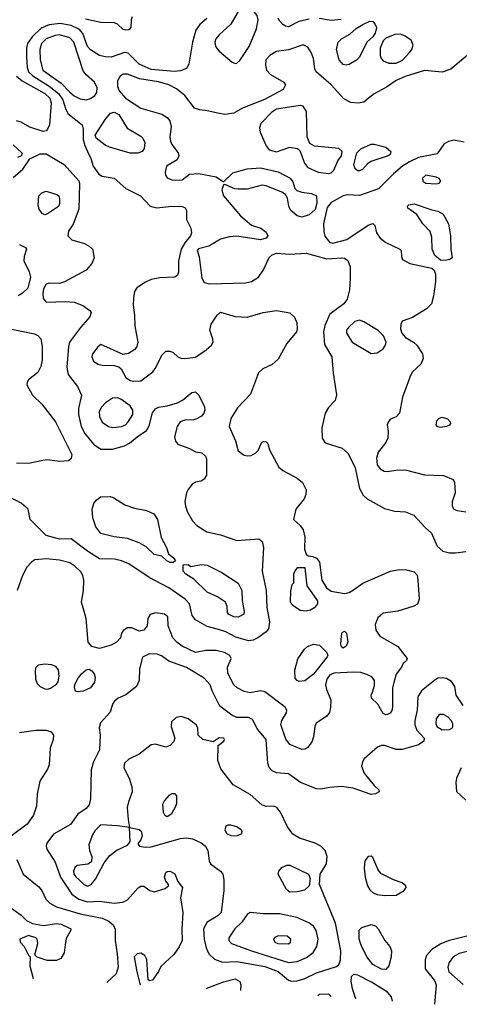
# Model space of a CAD drawing. Extents: x 1173029 to 1307123, y 522559 to 678521.
# Tile 3 of 256: x 1181976 to 1184952, y 531384 to 538047. Entities that reach past the tile are written whole.
import ezdxf

# ---------------------------------------------------------------- set-up
doc = ezdxf.new("R2010")
doc.units = 0

msp = doc.modelspace()

# ---------------------------------------------------------------- linework, layer by layer
at = {"layer": '0CON10XD'}
for points in [[(1183435, 537750.5), (1183445, 537752.5), (1183465, 537770.6), (1183529.6, 537865), (1183579.7, 537985), (1183589.7, 538045), (1183584.1, 538075), (1183555, 538108.7), (1183515, 538130), (1183485, 538122.5), (1183455, 538101.4), (1183404.2, 538015.8), (1183326.4, 537945), (1183303.8, 537916.2), (1183296.8, 537895), (1183301.8, 537865), (1183325, 537833.1), (1183415, 537758.9), (1183435, 537750.5)], [(1183242.5, 538055), (1183195.3, 538014.7), (1183168.9, 537975), (1183145.6, 537895), (1183120, 537745), (1183104.3, 537715.7), (1183065, 537700.5), (1183024, 537696), (1182865, 537710), (1182785, 537745.3), (1182709.5, 537820.5), (1182685, 537825.5), (1182595, 537794.1), (1182555, 537794.6), (1182515, 537804.7), (1182455, 537842.2), (1182435.3, 537865), (1182404, 537954), (1182380.6, 537980.6), (1182325, 538006.6), (1182248.9, 538021.1), (1182175, 538011), (1182121.5, 537988.5), (1182059.8, 537930.2), (1182028.9, 537885), (1182021.9, 537855), (1182022.2, 537792.2), (1182025.7, 537725), (1182035.2, 537695), (1182065, 537667.2), (1182175, 537598), (1182237.7, 537547.7), (1182268.1, 537505), (1182285.2, 537445.2), (1182302.3, 537412.3), (1182398, 537335), (1182406.2, 537305), (1182406.2, 537235), (1182416.2, 537195), (1182435.6, 537155.6), (1182457.6, 537107.6), (1182472.5, 537055), (1182510.8, 537000.8), (1182535, 536987.1), (1182615.3, 536975.3), (1182693.9, 536903.9), (1182793.8, 536855), (1182858, 536785), (1182905, 536772.9), (1183005, 536784.5), (1183075, 536782.2), (1183095, 536774), (1183105.8, 536755), (1183105.8, 536695), (1183134.4, 536635), (1183138.2, 536605), (1183131.5, 536585), (1183092.7, 536537.3), (1183068.4, 536495), (1183051.5, 536415), (1183051.2, 536338.8), (1183045, 536317.5), (1183025, 536304.2), (1182925, 536300.6), (1182865, 536288.2), (1182828.3, 536271.7), (1182768.8, 536231.2), (1182752.5, 536207.5), (1182745.5, 536164.5), (1182743.8, 536115), (1182752, 536048), (1182754.6, 535975), (1182776.5, 535865), (1182769.4, 535835), (1182754.3, 535815), (1182712.8, 535787.2), (1182675, 535781.4), (1182525, 535848), (1182505, 535833.1), (1182483.6, 535805), (1182469.5, 535785), (1182464.4, 535765), (1182475.7, 535735), (1182505.3, 535715.3), (1182535, 535708.5), (1182615, 535707.5), (1182647.5, 535697.5), (1182663.3, 535683.3), (1182695, 535626), (1182724.3, 535604.3), (1182745, 535600), (1182795, 535604), (1182876.3, 535663.7), (1182893.7, 535686.3), (1182940.5, 535779.5), (1182965, 535802.9), (1182995, 535804.3), (1183015, 535794.2), (1183046.2, 535765), (1183065.5, 535755.5), (1183093.6, 535753.6), (1183165, 535762.3), (1183237.8, 535812.2), (1183273.5, 535845), (1183284.5, 535865), (1183283.5, 535885), (1183263.3, 535945), (1183272.5, 535987.5), (1183311.7, 536048.3), (1183335, 536067.5), (1183435, 536037.3), (1183515, 536034.6), (1183624.7, 536065.3), (1183715, 536078.9), (1183805, 536063.3), (1183835, 536034.4), (1183850.7, 535995), (1183854.6, 535955), (1183850, 535935), (1183783.2, 535855), (1183725, 535750), (1183685, 535714.5), (1183620.6, 535685), (1183592.4, 535657.6), (1183538.1, 535511.9), (1183450.1, 535419.9), (1183405, 535348), (1183394.5, 535295), (1183437.6, 535197.6), (1183455, 535128.8), (1183495, 535100), (1183515.5, 535094.5), (1183542.4, 535097.6), (1183573.8, 535115), (1183589.1, 535130.9), (1183615, 535187.5), (1183625, 535193.3), (1183645, 535190), (1183655, 535180), (1183666, 535135), (1183728.9, 535018.9), (1183756.2, 534996.2), (1183855, 534945.5), (1183890.6, 534915), (1183914.4, 534865), (1183913.3, 534835), (1183900.6, 534805), (1183844, 534735), (1183830, 534665), (1183875, 534624), (1183894.6, 534594.6), (1183905.6, 534545), (1183904.1, 534464.1), (1183915, 534430), (1183928.3, 534418.3), (1183960, 534415), (1183985, 534403.8), (1184004.2, 534375), (1184021.9, 534255), (1184051.7, 534201.7), (1184085, 534178.8), (1184175, 534164.2), (1184205, 534171.4), (1184235, 534188.6), (1184298.8, 534235), (1184485, 534315.6), (1184544, 534326), (1184595, 534324.6), (1184645, 534311.5), (1184667, 534287), (1184671.5, 534255), (1184679.5, 534125), (1184668.3, 534091.7), (1184642.7, 534077.3), (1184535, 534043.8), (1184435, 534031.5), (1184400.5, 533999.5), (1184381.8, 533955), (1184386.2, 533915), (1184413.6, 533875), (1184536, 533805), (1184597.5, 533725), (1184595, 533710), (1184570.7, 533689.3), (1184560, 533665), (1184525, 533617.5), (1184507.7, 533562.3), (1184500, 533525), (1184500, 533395), (1184495, 533372.5), (1184483.3, 533355), (1184465.8, 533344.2), (1184455, 533342), (1184435, 533352), (1184399.2, 533415), (1184358, 533455), (1184354.2, 533475), (1184363, 533497)], [(1182736.7, 538065), (1182729.4, 538045), (1182726.9, 537995), (1182715, 537979.2), (1182695, 537975.6), (1182675, 537981.4), (1182637.3, 538017.3), (1182617.5, 538025), (1182525, 538026.8), (1182420.5, 538049.5)], [(1183935, 538049.2), (1183865.3, 538034.7), (1183795, 537998.6), (1183775, 538002), (1183756.7, 538015), (1183735.7, 538035.7), (1183725, 538056.7)], [(1184152.1, 538047.9), (1184085, 538042.2), (1184005, 538054.5)], [(1184185, 537740), (1184165, 537744), (1184137.1, 537775), (1184119.4, 537845), (1184131.9, 537895), (1184155, 537916.7), (1184210.6, 537949.4), (1184252.8, 537987.2), (1184298.6, 538015), (1184345, 538037.1), (1184365, 538034.5), (1184379.7, 538019.7), (1184390.3, 537995), (1184382.5, 537955), (1184365, 537930.3), (1184324.7, 537895.3), (1184275, 537793.1), (1184255, 537772.2), (1184205, 537744.4), (1184185, 537740)], [(1182425, 537504.6), (1182455, 537512.5), (1182485, 537534.2), (1182497.1, 537555), (1182500.6, 537585), (1182481.1, 537625), (1182424.7, 537674.7), (1182405, 537700.8), (1182343, 537895), (1182314.2, 537924.2), (1182245, 537943.9), (1182215, 537939.8), (1182155, 537916.7), (1182124.2, 537885), (1182111.6, 537845), (1182113.3, 537775), (1182131.8, 537705), (1182257.5, 537617.5), (1182315, 537555.3), (1182345, 537531.6), (1182385, 537510.8), (1182425, 537504.6)], [(1184475, 537751.5), (1184525, 537753.3), (1184566.2, 537773.8), (1184615, 537824.3), (1184629.4, 537845), (1184638.6, 537875), (1184625, 537907.5), (1184586.1, 537936.1), (1184555, 537948.5), (1184515, 537946.4), (1184455, 537921.3), (1184435, 537903.6), (1184416.4, 537855), (1184415.4, 537805), (1184421.5, 537785), (1184435, 537768.1), (1184475, 537751.5)], [(1185035, 537829.3), (1184895, 537710.9), (1184835, 537690.8), (1184715, 537703.8), (1184585, 537662.7), (1184524.6, 537635.4), (1184459.2, 537590.8), (1184374.4, 537545), (1184335, 537514.5), (1184305, 537489.1), (1184268.7, 537481.3), (1184217.1, 537487.1), (1184170.6, 537510.6), (1184084.5, 537605), (1183983.1, 537695), (1183973.1, 537715), (1183964.6, 537785), (1183949.6, 537825), (1183925, 537861.9), (1183893.6, 537876.4), (1183795, 537843.8), (1183715, 537832.2), (1183670, 537805), (1183642.2, 537775), (1183639.1, 537739.1), (1183645.6, 537705), (1183674.3, 537675), (1183764.3, 537625), (1183775.8, 537605), (1183760, 537575), (1183632.6, 537507.4), (1183485, 537447.8), (1183425.5, 537414.5), (1183365, 537405.5), (1183316.8, 537413.2), (1183245, 537430.6), (1183195, 537435.7), (1183159.1, 537449.1), (1183094.2, 537534.2), (1183038, 537578), (1182985.8, 537605), (1182915, 537626.4), (1182785.8, 537645.8), (1182705, 537678.4), (1182675, 537678.2), (1182654.7, 537665.3), (1182636.8, 537633.2), (1182636.8, 537595), (1182649.6, 537565), (1182691.8, 537515), (1182795, 537447.1), (1182937.6, 537407.6), (1182974, 537385), (1182991.7, 537361.7), (1183000, 537325), (1182991.8, 537255), (1182995.5, 537225), (1183005, 537202.5), (1183047.5, 537145), (1183053.8, 537125), (1183041.7, 537098.3), (1182970, 537055), (1182960, 537015), (1182962.5, 536995), (1182975, 536976.7), (1183005, 536962), (1183055, 536961.2), (1183075, 536964), (1183125, 537002), (1183186.8, 537006.8), (1183305, 536984.2), (1183355, 536950), (1183418.7, 537011.3), (1183515, 537038.2), (1183605, 537044.4), (1183725, 537016.7), (1183807.5, 536975), (1183825, 536950), (1183839.2, 536905), (1183851.8, 536891.8), (1183885, 536879.5), (1183951.1, 536871.1), (1183985.8, 536855), (1183987.3, 536805), (1183975, 536763.5), (1183935, 536725.4), (1183885, 536710.4), (1183855, 536720), (1183808.7, 536758.7), (1183797.7, 536785), (1183789.5, 536839.5), (1183774, 536865), (1183750.2, 536880.2), (1183645, 536923.1), (1183617, 536927), (1183515, 536900.8), (1183455, 536899.4), (1183432.4, 536902.4), (1183365, 536932.5), (1183355, 536930), (1183344, 536895), (1183355, 536853.8), (1183469.5, 536719.5), (1183545.5, 536655.5), (1183608.8, 536635), (1183645, 536609.2), (1183654.3, 536585), (1183645, 536567.5), (1183605, 536557.3), (1183445, 536581.1), (1183395, 536578.2), (1183335, 536562.1), (1183255, 536514.5), (1183185, 536495.6), (1183178, 536485), (1183191.2, 536441.2), (1183207.7, 536297.7), (1183225, 536267.5), (1183260.4, 536260.4), (1183504.2, 536265.8), (1183545.7, 536274.3), (1183592.2, 536305), (1183626.8, 536353.2), (1183663.3, 536436.7), (1183684.8, 536455.2), (1183715, 536467.8), (1183805, 536460.4), (1183915, 536466.9), (1184055, 536429.5), (1184155.3, 536435.3), (1184175, 536432.1), (1184197, 536417), (1184212.3, 536375), (1184213.1, 536295), (1184207.9, 536217.9), (1184192.5, 536155), (1184170.6, 536125), (1184075.4, 536054.6), (1184041.9, 535978.1), (1184032.9, 535935), (1184038.3, 535848.3), (1184089.5, 535765), (1184097.1, 535655), (1184120.9, 535509.1)], [(1181955.2, 537665.2), (1181992.9, 537632.9), (1182145, 537546.7), (1182180, 537515), (1182189.8, 537485), (1182177.3, 537335), (1182164.3, 537305), (1182153.8, 537295), (1182135, 537290.5), (1182045, 537320), (1181985, 537353.5), (1181955, 537362.9)], [(1182723.2, 537143.2), (1182584.5, 537184.5), (1182555, 537197.1), (1182494, 537244), (1182487.5, 537265), (1182555.4, 537374.6), (1182590, 537415), (1182615, 537420.5), (1182647.5, 537405), (1182702.8, 537312.8), (1182795, 537259.4), (1182808.9, 537245), (1182821.8, 537215), (1182817.8, 537175), (1182805, 537154.3), (1182775, 537144.4), (1182723.2, 537143.2)], [(1184065, 537006.6), (1184085, 537011.1), (1184101.3, 537028.7), (1184128.5, 537091.5), (1184155, 537125.8), (1184159.1, 537155), (1184135, 537174.5), (1183970.7, 537190.7), (1183939.7, 537209.7), (1183921.4, 537255), (1183917.1, 537425), (1183895, 537462), (1183875, 537466.9), (1183715, 537442.2), (1183681.2, 537418.8), (1183608.8, 537345), (1183598.2, 537315), (1183604.5, 537285), (1183643.1, 537193.1), (1183665.3, 537165.3), (1183715, 537153.4), (1183805, 537183.9), (1183855.5, 537175.5), (1183872.2, 537162.2), (1183903.1, 537075), (1183926.7, 537046.7), (1183995.9, 537015.9), (1184065, 537006.6)], [(1184985, 537218.5), (1184915, 537230.6), (1184877.8, 537222.2), (1184846.4, 537203.6), (1184800.7, 537139.3), (1184675, 537113.2), (1184615, 537085.8), (1184567.3, 537055), (1184505, 537004.5), (1184405, 536902.9), (1184275, 536856.5), (1184195, 536860.7), (1184165, 536855.9), (1184085, 536809.4), (1184057.3, 536775), (1184033, 536665), (1184034.1, 536614.1), (1184041.8, 536581.8), (1184071.9, 536541.9), (1184094.5, 536534.5), (1184190.5, 536559.5), (1184335, 536657.1), (1184365, 536668), (1184379.2, 536655), (1184390.4, 536605), (1184415, 536567.3), (1184455, 536538.7), (1184548, 536495), (1184558, 536485), (1184560, 536445), (1184568, 536425), (1184617.6, 536397.6), (1184765.6, 536365.6), (1184782.1, 536352.1), (1184790.6, 536325), (1184791.1, 536275), (1184777.6, 536175), (1184762.6, 536125), (1184729.5, 536090.5), (1184635, 536031.5), (1184563.9, 536006.1), (1184556.4, 535983.6), (1184553.8, 535955), (1184562, 535925), (1184586.3, 535896.3), (1184642, 535865), (1184662.9, 535845), (1184701.4, 535785), (1184707.5, 535755), (1184690, 535715), (1184635.7, 535665), (1184620.5, 535639.5), (1184566.7, 535493.3), (1184546.9, 535385), (1184525, 535359.2), (1184485.9, 535344.1), (1184472.3, 535327.7), (1184464, 535305), (1184470.3, 535260.3), (1184468.5, 535215), (1184454, 535186), (1184401.2, 535121.2), (1184390.7, 535079.3), (1184396.5, 535035), (1184415, 535007.8), (1184441.9, 534991.9), (1184465, 534988.5), (1184535, 535000.5), (1184595, 534999.5), (1184715, 534966.4), (1184845, 534961.8), (1184908.8, 534935), (1184920, 534915), (1184923.8, 534845), (1184904, 534785), (1184902, 534755), (1184914.5, 534734.5), (1184937.5, 534725), (1184995, 534717.1)], [(1184275, 537024.4), (1184264.6, 537024.6), (1184247, 537037), (1184237.3, 537065), (1184257.2, 537145), (1184285, 537173.2), (1184355, 537203.6), (1184375, 537205.5), (1184453.8, 537183.8), (1184488.6, 537155), (1184483.1, 537135), (1184469.4, 537125), (1184353, 537087), (1184329.5, 537070.5), (1184296.4, 537033.6), (1184275, 537024.4)], [(1181931.5, 536978.5), (1181997.5, 537035), (1182043.9, 537106.1), (1182115, 537139.2), (1182155, 537140), (1182276.9, 537066.9), (1182376.6, 536956.6), (1182381.2, 536935), (1182376.2, 536765), (1182337.4, 536662.6), (1182306.9, 536615), (1182300.6, 536585), (1182327.9, 536557.9), (1182415, 536531.8), (1182446.9, 536515), (1182467.8, 536495), (1182479.4, 536435), (1182465, 536398), (1182425, 536350.8), (1182278, 536272), (1182245, 536261.2), (1182175, 536263.8), (1182155, 536256.5), (1182136, 536225), (1182132, 536195), (1182135, 536160), (1182155, 536134.3), (1182285, 536140.9), (1182345, 536135.5), (1182402.8, 536112.8), (1182450, 536080), (1182459.2, 536065), (1182449.4, 536035), (1182387.9, 535965), (1182313.1, 535865), (1182305.4, 535835), (1182294.6, 535695), (1182304.5, 535645), (1182367.5, 535565), (1182394, 535505), (1182374.4, 535415), (1182372.7, 535375), (1182391.1, 535295), (1182416.3, 535246.3), (1182475, 535175.5), (1182525, 535141.2), (1182605, 535141.1), (1182685, 535163.2), (1182719, 535181), (1182770.9, 535225), (1182835, 535267.8), (1182851, 535299), (1182875, 535385.8), (1182895, 535414.3), (1182915, 535425.6), (1182975, 535433.3), (1183045, 535453.3), (1183077.6, 535472.4), (1183140.8, 535525), (1183165, 535528.9), (1183188.2, 535505), (1183226.1, 535426.1), (1183228.9, 535405), (1183223.1, 535385), (1183205.7, 535365), (1183175, 535346.2), (1183155, 535340), (1183092.8, 535337.2), (1183062, 535325), (1183041.1, 535295), (1183023.4, 535223.4), (1183030, 535195), (1183046.2, 535175), (1183125.4, 535145.4), (1183165, 535122), (1183207.5, 535115), (1183233.6, 535093.6), (1183240, 535075), (1183240, 534965), (1183225, 534937.5), (1183205, 534924), (1183165, 534918), (1183145, 534906), (1183115, 534868.8), (1183105.8, 534845), (1183094.3, 534785.7), (1183097.5, 534755), (1183112, 534715), (1183146, 534655), (1183175, 534624.3), (1183242.2, 534582.2), (1183335, 534561.9), (1183445, 534522.5), (1183595, 534533.3), (1183615.9, 534515.9), (1183625.7, 534475.7), (1183616.2, 534315), (1183644.7, 534185), (1183648.8, 534068.8), (1183667, 533973), (1183659.2, 533925), (1183644, 533905), (1183586.7, 533863.3), (1183555, 533848.5), (1183525, 533843.6), (1183438.8, 533868.8), (1183371.4, 533905), (1183321.4, 533921.4), (1183245, 533940), (1183166.4, 533986.4), (1183144.2, 534015), (1183124.6, 534095), (1183095.5, 534125), (1182985, 534201.8), (1182852, 534272), (1182715, 534364.6), (1182665.3, 534385.3), (1182617, 534397), (1182515, 534398.7), (1182435, 534450), (1182325, 534534.3), (1182245, 534531.1), (1182155, 534555.6), (1182046, 534665), (1182034, 534735), (1181985, 534775.6), (1181905, 534818.9)], [(1181930.5, 537200.5), (1181991.2, 537145), (1181987.5, 537125), (1181960, 537115)], [(1184795, 536935.8), (1184815, 536941.2), (1184826.2, 536955), (1184815, 536971.2), (1184795, 536981.4), (1184725, 536994.3), (1184701.4, 536975), (1184704.3, 536955), (1184725, 536940), (1184795, 536935.8)], [(1182145, 536726.2), (1182126.7, 536735), (1182108, 536765), (1182100, 536795), (1182106, 536855), (1182125, 536875.7), (1182155, 536886.7), (1182228, 536865), (1182240, 536855), (1182245.5, 536835), (1182245, 536800), (1182238.3, 536781.7), (1182165, 536732.5), (1182145, 536726.2)], [(1184855, 536416.2), (1184825, 536420), (1184785, 536450.8), (1184767.7, 536495), (1184765.3, 536575), (1184753.4, 536613.4), (1184703.6, 536665), (1184665, 536728.8), (1184602.1, 536772.1), (1184601.2, 536785), (1184610, 536795), (1184645, 536801.4), (1184765, 536759.2), (1184805, 536751.4), (1184841.7, 536731.7), (1184878.6, 536665), (1184892.9, 536585), (1184894.4, 536494.4), (1184902.5, 536435), (1184885, 536423.3), (1184855, 536416.2)], [(1181975, 536525.6), (1182015.8, 536505.8), (1182021.2, 536495), (1182005.4, 536444.6), (1182004.6, 536415), (1182039.9, 536339.9), (1182048.4, 536305), (1182030.1, 536229.9), (1181995, 536196), (1181965, 536177.6)], [(1184355, 535788.6), (1184395, 535792.9), (1184435, 535818.8), (1184452, 535845), (1184456, 535865), (1184437.3, 535907.3), (1184402.7, 535942.7), (1184305, 536003.1), (1184275, 536013.1), (1184245, 536004.4), (1184200.6, 535965), (1184188.5, 535945), (1184188.9, 535925), (1184225.7, 535865), (1184355, 535788.6)], [(1181889.7, 535959.7), (1182075, 535921.5), (1182099.4, 535909.4), (1182117.7, 535887.7), (1182128.5, 535835), (1182127.7, 535745), (1182119.8, 535700.2), (1182099.5, 535660.5), (1182035, 535610), (1182025.6, 535595), (1182024.6, 535575), (1182061.5, 535505), (1182125, 535444.4), (1182217.1, 535325), (1182328.6, 535105), (1182325, 535077.5), (1182305, 535061.2), (1182245, 535058.1), (1182165, 535067.5), (1182133.3, 535063.3), (1182035, 535044.6)], [(1182606.3, 535286.3), (1182665, 535292.9), (1182690.8, 535305), (1182709.4, 535325), (1182740.6, 535375), (1182742.5, 535405), (1182724.4, 535434.4), (1182659.4, 535479.4), (1182635, 535488.5), (1182605, 535486.5), (1182556.7, 535455), (1182529.1, 535425), (1182513.8, 535395), (1182515, 535361.2), (1182535, 535322.5), (1182576, 535295), (1182606.3, 535286.3)], [(1184120.9, 535509.1), (1184111.1, 535468.9), (1184065, 535422.9), (1184043.5, 535385), (1184020.8, 535285), (1184024, 535215), (1184044.4, 535184.4), (1184158.1, 535148.1), (1184200.2, 535110.2), (1184247.3, 535015), (1184275.6, 534875), (1184299.8, 534829.8), (1184327.5, 534805), (1184445, 534738.9), (1184515, 534722.2), (1184586.4, 534716.4), (1184644.6, 534694.6), (1184720.2, 534610.2), (1184762.2, 534572.2), (1184800.8, 534485), (1184840.2, 534450.2), (1184885, 534439.5), (1184925, 534438.2), (1184995, 534448.2)], [(1184825, 535288), (1184805, 535292), (1184794, 535305), (1184802.7, 535337.3), (1184815, 535350), (1184835, 535356.2), (1184872.5, 535345), (1184890, 535325), (1184891.2, 535315), (1184885, 535304), (1184865, 535294.3), (1184825, 535288)], [(1182035, 535044.6), (1181955, 535045.3)], [(1183015, 534373.3), (1182995, 534374), (1182972.5, 534385), (1182937, 534417), (1182885, 534428), (1182830.8, 534480.8), (1182785, 534506.4), (1182705, 534535.5), (1182615, 534546.7), (1182525, 534569.4), (1182491.5, 534615), (1182470.7, 534675), (1182465.4, 534735), (1182477.7, 534772.3), (1182493.6, 534796.4), (1182525, 534818.9), (1182590.3, 534820.3), (1182612.4, 534812.4), (1182686.7, 534765), (1182752.2, 534742.2), (1182835, 534724.6), (1182882.6, 534702.6), (1182909.6, 534665), (1182933.6, 534543.6), (1182970, 534475), (1182983, 534433), (1183016.7, 534405), (1183030, 534385), (1183015, 534373.3)], [(1184363, 533497), (1184377.7, 533542.3), (1184378, 533575), (1184359.1, 533599.1), (1184326.6, 533616.6), (1184285, 533628.5), (1184235, 533632), (1184105, 533625.9), (1184075, 533614.7), (1184054.8, 533585), (1184046.3, 533545), (1184052, 533515), (1184081.3, 533445), (1184080.4, 533395), (1184072, 533358), (1184055.5, 533334.5), (1183983.1, 533286.9), (1183972.5, 533265), (1183965.4, 533195), (1183954.6, 533165), (1183925, 533122.7), (1183905, 533110), (1183885, 533107.3), (1183805, 533141.3), (1183777.9, 533177.9), (1183742.8, 533277.2), (1183749.1, 533305), (1183782.7, 533357.3), (1183784.6, 533375), (1183772.9, 533395), (1183635, 533499.6), (1183605, 533504.7), (1183535, 533492.5), (1183495, 533501.7), (1183448.5, 533525), (1183426.2, 533545), (1183385.4, 533625), (1183383.3, 533665), (1183407.1, 533725), (1183398.6, 533745), (1183362, 533765), (1183305, 533778.9), (1183235, 533778.5), (1183165, 533765.5), (1183075, 533808.2), (1183038.6, 533835), (1183012.9, 533865), (1182980, 533945), (1182978, 534005), (1182956.7, 534025), (1182895, 534032.5), (1182858.8, 534021.2), (1182842, 533995), (1182838, 533945), (1182815, 533916), (1182785, 533910), (1182735, 533930.8), (1182705, 533930.8), (1182675, 533913.3), (1182663.8, 533895), (1182658, 533865), (1182631.2, 533835), (1182593.8, 533815), (1182515, 533791.2), (1182463.8, 533805), (1182439.4, 533835), (1182426.4, 533995), (1182405, 534066), (1182393.8, 534105), (1182407.1, 534185), (1182409.1, 534255), (1182403.6, 534285), (1182390.1, 534310.1), (1182349.4, 534349.4), (1182315, 534371.1), (1182245, 534388.8), (1182155, 534399.3), (1182078.1, 534391.9), (1182055, 534376.4), (1182025, 534341.8), (1181993.6, 534285), (1181958.1, 534185)], [(1183455, 534004.6), (1183425, 534006.4), (1183390, 534025), (1183382, 534035), (1183380, 534075), (1183368.8, 534105), (1183315, 534141.1), (1183245, 534172.7), (1183155, 534262), (1183100, 534295), (1183083.3, 534315), (1183081.7, 534358.3), (1183115, 534360), (1183135, 534347.5), (1183205, 534360), (1183245, 534356), (1183345, 534305.8), (1183454.5, 534234.5), (1183479.2, 534185), (1183482.5, 534115), (1183495.7, 534045), (1183492, 534025), (1183455, 534004.6)], [(1183915, 534047.1), (1183945, 534054.2), (1183981.2, 534075), (1183993.8, 534095), (1183993.8, 534115), (1183921.2, 534215), (1183907, 534337), (1183855, 534337.5), (1183842.5, 534325), (1183830, 534295), (1183830, 534235), (1183818.3, 534221.7), (1183808.3, 534181.7), (1183807.5, 534105), (1183824, 534085), (1183875, 534051.9), (1183915, 534047.1)], [(1184165, 533793.3), (1184154.1, 533804.1), (1184150.5, 533820.5), (1184153, 533877), (1184159.5, 533900.5), (1184175, 533908.8), (1184188.8, 533895), (1184196.2, 533835), (1184185, 533807.5), (1184165, 533793.3)], [(1183867.7, 533567.7), (1183853.3, 533575), (1183841.2, 533591.2), (1183837.5, 533645), (1183859.2, 533720.8), (1183902.7, 533787.3), (1183924.3, 533805.7), (1183965, 533820), (1184005, 533814.4), (1184054.4, 533765), (1184061.1, 533745), (1184057.5, 533735), (1183965, 533617.1), (1183905, 533572), (1183867.7, 533567.7)], [(1184977.1, 533407.1), (1184930, 533475), (1184920.8, 533535), (1184899.5, 533569.5), (1184865, 533587.8), (1184835, 533593.8), (1184805, 533590.4), (1184785, 533578.2), (1184695, 533506.4), (1184671.8, 533465), (1184667.1, 533375), (1184650, 533305), (1184649.6, 533275), (1184665, 533240), (1184714.4, 533185), (1184711.4, 533165), (1184675, 533140), (1184565, 533107.5), (1184525, 533108), (1184445, 533135.4), (1184424.6, 533135.4), (1184396.9, 533123.1), (1184306.9, 533045), (1184295.5, 533025), (1184290.5, 532995), (1184308.2, 532948.2), (1184374.4, 532864.4), (1184406.2, 532835), (1184408.3, 532821.7), (1184385, 532808.6), (1184355, 532804.4), (1184232.7, 532847.3), (1184155, 532857.3), (1184075, 532852.2), (1184015, 532840), (1183985, 532841.6), (1183875.6, 532885), (1183795, 532944.5), (1183715, 532951.1), (1183684, 532965), (1183665.5, 532985.5), (1183655.6, 533015.6), (1183644.4, 533175), (1183585.5, 533245), (1183550.6, 533310.6), (1183525, 533325.5), (1183445.4, 533325.4), (1183411.5, 533341.5), (1183330.9, 533400.9), (1183278.1, 533505), (1183264.4, 533545), (1183225, 533591.8), (1183105, 533662.5), (1182985.9, 533705.9), (1182935, 533741.8), (1182905.6, 533754.4), (1182855, 533756), (1182807.6, 533732.4), (1182787.5, 533655), (1182784.4, 533575.6), (1182766.9, 533535), (1182695, 533478.9), (1182643.3, 533455), (1182616.7, 533435), (1182604.2, 533415.8), (1182588.3, 533361.7), (1182522.1, 533287.9), (1182514.4, 533255), (1182520.8, 533205), (1182516.5, 533105), (1182474.5, 533025), (1182458.9, 532971.1), (1182455.4, 532775), (1182446.3, 532733.7), (1182425, 532710), (1182369.6, 532670.4), (1182319.4, 532600.6), (1182205.5, 532535), (1182160, 532475), (1182155.4, 532455), (1182160.4, 532435), (1182215.4, 532345), (1182251.1, 532245), (1182329.2, 532129.2), (1182375, 532095.3), (1182435, 532077.8), (1182515, 532081.9), (1182615, 532068.2), (1182674, 532076), (1182705, 532090.5), (1182777.8, 532172.2), (1182795, 532184.3), (1182815, 532182.9), (1182856, 532155), (1182885, 532145.5), (1182961.2, 532168.8), (1182982.5, 532185), (1182982.5, 532195), (1182965, 532217.5), (1182956, 532245), (1182964.2, 532275), (1182975, 532282.5), (1182995, 532284.2), (1183025, 532266), (1183046.2, 532216.2), (1183076.7, 532175), (1183064, 532105), (1183079.1, 532005), (1183072.2, 531892.2), (1183074.5, 531815), (1183056, 531774), (1183018.5, 531721.5), (1182930.5, 531639.5), (1182914.5, 531605.5), (1182875, 531547.5), (1182855, 531542.5), (1182845, 531550), (1182836.8, 531686.8), (1182823.8, 531715), (1182795, 531730.8), (1182770, 531725), (1182751.2, 531705), (1182768.6, 531605), (1182792.2, 531515.9)], [(1182165, 533516.5), (1182185, 533523.3), (1182225, 533550), (1182235, 533566.2), (1182243.3, 533605), (1182237.9, 533647.9), (1182220.5, 533670.5), (1182191.2, 533681.2), (1182145, 533686.9), (1182101.1, 533678.9), (1182085.8, 533664.2), (1182080.8, 533645), (1182081.9, 533585), (1182092.9, 533555), (1182114, 533535), (1182145, 533518.9), (1182165, 533516.5)], [(1182365, 533498), (1182354, 533504), (1182345.7, 533525), (1182348.2, 533545), (1182366.9, 533585), (1182395, 533620.5), (1182425, 533646.9), (1182445, 533652.9), (1182465, 533640.8), (1182479.4, 533619.4), (1182485.5, 533595), (1182482.1, 533565), (1182454.4, 533525.6), (1182405, 533503.8), (1182365, 533498)], [(1184835, 533240.9), (1184885, 533243.1), (1184905, 533254), (1184908.6, 533265), (1184906.9, 533285), (1184896.7, 533305), (1184875, 533327.8), (1184845, 533345.6), (1184815, 533344.2), (1184793.8, 533315), (1184792.3, 533285), (1184800, 533265), (1184835, 533240.9)], [(1183815, 531541.8), (1183855, 531543.9), (1183905, 531558.5), (1183985, 531597.8), (1184119.1, 531640.9), (1184135.8, 531654.2), (1184146.8, 531683.2), (1184150, 531745), (1184112.6, 531932.6), (1184004.2, 532195), (1184008.9, 532265), (1184053.5, 532335), (1184057.8, 532385), (1184043.3, 532425), (1184014.7, 532454.7), (1183975, 532474), (1183869, 532509), (1183825, 532535.6), (1183788.8, 532585), (1183740.6, 532685), (1183716.4, 532716.4), (1183695, 532724.2), (1183645, 532722.5), (1183615, 532733.3), (1183535, 532803.5), (1183420.3, 532870.3), (1183337.2, 532977.2), (1183317.5, 533035), (1183320, 533135), (1183357.5, 533165), (1183362.5, 533175), (1183356.7, 533185), (1183325, 533188), (1183285, 533161.2), (1183215, 533176), (1183183.8, 533205), (1183181.4, 533255), (1183170, 533275), (1183115.2, 533315.2), (1183068.2, 533331.8), (1183034, 533325), (1183003.1, 533295), (1183000.5, 533265), (1183025.5, 533184.5), (1183018.1, 533161.9), (1182994.6, 533135.4), (1182965, 533124.4), (1182895, 533144.6), (1182865, 533138.9), (1182785, 533076.9), (1182715, 533042.9), (1182684.5, 533015.5), (1182680.8, 532985), (1182716.9, 532915), (1182734.1, 532855.9), (1182737.1, 532822.9), (1182711.9, 532755), (1182704.2, 532715), (1182710, 532635), (1182720, 532580), (1182785, 532567.1), (1182797.8, 532555), (1182804.3, 532525), (1182795, 532497.5), (1182777.5, 532475), (1182777.5, 532465), (1182787.5, 532455), (1182825, 532447.5), (1182865, 532448.9), (1183065, 532506.4), (1183105, 532510), (1183145, 532504.4), (1183205, 532476.7), (1183234.2, 532455), (1183248.6, 532425), (1183257.5, 532355), (1183268, 532335), (1183335, 532286), (1183350, 532265), (1183357.4, 532227.4), (1183357.1, 532155), (1183338.6, 532005), (1183316.7, 531983.3), (1183245, 531940.5), (1183219.2, 531895), (1183223.8, 531825), (1183237.1, 531767.1), (1183256.5, 531725), (1183295, 531689.2), (1183348.5, 531668.5), (1183445, 531674), (1183635, 531640.6), (1183725, 531606), (1183795, 531546.9), (1183815, 531541.8)], [(1181975, 533224.5), (1182085, 533240), (1182155, 533240), (1182188.7, 533228.7), (1182205.6, 533205.6), (1182202.1, 533175), (1182182.7, 533117.3), (1182174.7, 533005), (1182165, 532974.4), (1182112.2, 532895), (1182092.9, 532805), (1182088.6, 532725), (1182068.6, 532665), (1182027, 532603), (1181920, 532525)], [(1184965, 532984.3), (1184931.5, 532915), (1184927.5, 532885), (1184932, 532825), (1184995, 532766)], [(1182975, 532654.3), (1183005, 532674.3), (1183033.5, 532725), (1183039.4, 532745), (1183038.8, 532795), (1183027.3, 532807.3), (1183005, 532809.2), (1182985, 532797.5), (1182955, 532762.9), (1182943.2, 532736.8), (1182947.3, 532685), (1182956.3, 532666.3), (1182975, 532654.3)], [(1182435, 532184.6), (1182459.4, 532195), (1182489.2, 532230.8), (1182548, 532342), (1182585, 532391.4), (1182632.2, 532427.8), (1182705, 532461.2), (1182717.5, 532475), (1182722.5, 532485), (1182720, 532580), (1182637.7, 532592.3), (1182525, 532599.4), (1182485, 532558.6), (1182468.1, 532531.9), (1182443.3, 532465), (1182447.8, 532425), (1182462.9, 532385), (1182461.2, 532348.8), (1182436.8, 532333.2), (1182365, 532324.3), (1182349.1, 532310.9), (1182339.1, 532285), (1182342.1, 532265), (1182355, 532247.3), (1182411.1, 532195), (1182435, 532184.6)], [(1183445, 532523.8), (1183479.1, 532540.9), (1183482, 532555), (1183474, 532565), (1183445, 532584.3), (1183405, 532595.8), (1183383.6, 532596.4), (1183370.7, 532589.3), (1183364, 532565), (1183375, 532540), (1183405, 532525.6), (1183445, 532523.8)], [(1181956.7, 532365), (1181999.4, 532265), (1182105, 532179.2), (1182124.5, 532154.5), (1182152.9, 532095), (1182178.6, 532068.6), (1182224.8, 532044.8), (1182385, 531997.5), (1182535, 531967.3), (1182575, 531948.2), (1182605.6, 531925), (1182621.5, 531895), (1182621.3, 531815), (1182636.5, 531726.5), (1182642.6, 531635), (1182628.6, 531591.4), (1182568.2, 531535), (1182565.7, 531528.7)], [(1184445, 532120.8), (1184525, 532123.5), (1184579.2, 532155), (1184592, 532175), (1184589.2, 532185), (1184565, 532205.6), (1184505, 532227.5), (1184420.3, 532270.3), (1184399.1, 532299.1), (1184365, 532377.8), (1184355, 532386.5), (1184334, 532385), (1184312.9, 532355), (1184306.9, 532305), (1184313.5, 532245), (1184330.5, 532185), (1184345, 532159.2), (1184367.6, 532137.6), (1184396.1, 532126.1), (1184445, 532120.8)], [(1183805, 532142.9), (1183781.3, 532161.3), (1183725.7, 532265), (1183730, 532285), (1183750.9, 532309.1), (1183784.6, 532325.4), (1183805, 532325.5), (1183930, 532265), (1183941.2, 532235), (1183936.2, 532185), (1183902.6, 532157.4), (1183855, 532144.5), (1183805, 532142.9)], [(1181875, 532066.5), (1181985, 531987.1), (1182022.1, 531952.1), (1182061.3, 531931.3), (1182137.4, 531917.4), (1182225, 531931.2), (1182256.8, 531926.8), (1182322, 531895), (1182322.5, 531885), (1182291.2, 531828.8), (1182283, 531787), (1182277.3, 531732.7), (1182255, 531694.6), (1182225, 531680.8), (1182161.2, 531681.2), (1182093, 531703), (1182078.3, 531718.3), (1182098.8, 531795), (1182093.9, 531823.9), (1182085, 531833.3), (1182035, 531850), (1181977.5, 531825), (1181980, 531805), (1182006.1, 531776.1), (1182035, 531717.5), (1182047.5, 531705), (1182043.9, 531643.9), (1182067.1, 531559.4)], [(1183795, 531667.6), (1183855, 531674.7), (1183918, 531702), (1183962.2, 531735), (1183986.4, 531775), (1183995.4, 531825), (1183983.1, 531883.1), (1183965, 531913.1), (1183932.5, 531935), (1183851.3, 531971.3), (1183735, 531997.3), (1183626.3, 531996.3), (1183535, 532005.6), (1183515, 531992.9), (1183479.6, 531940.4), (1183431.1, 531895), (1183392.2, 531835), (1183390.6, 531815), (1183409.2, 531795), (1183545, 531745.3), (1183795, 531667.6)], [(1184455, 531620.5), (1184425, 531621.2), (1184365, 531653.6), (1184324.7, 531705), (1184286.2, 531785), (1184273.8, 531825), (1184273.3, 531885), (1184292, 531905), (1184355, 531923.1), (1184384.7, 531914.7), (1184402.2, 531895), (1184446.4, 531816.4), (1184482, 531775), (1184491.4, 531745), (1184490, 531705), (1184474.4, 531645), (1184455, 531620.5)], [(1183795, 531792.9), (1183808.6, 531805), (1183810, 531825), (1183785.5, 531845.5), (1183725, 531846.9), (1183703.1, 531836.9), (1183694.3, 531825), (1183702.9, 531805), (1183723.3, 531795), (1183795, 531792.9)], [(1185002.5, 531845), (1184875, 531812.8), (1184825.8, 531794.2), (1184765.3, 531754.7), (1184730, 531715), (1184720, 531685), (1184720, 531625), (1184782.5, 531545), (1184795.5, 531515), (1184784.3, 531384.2)], [(1185005, 531741.7), (1184951.3, 531728.7), (1184910.5, 531705), (1184883.7, 531666.3), (1184874.1, 531635), (1184881.6, 531605), (1184977.4, 531517.4)], [(1183237.8, 531490.7), (1183355, 531536.2), (1183435, 531556.2), (1183465, 531538.6), (1183472.1, 531515), (1183470, 531477.6)], [(1184498.3, 531405.8), (1184491.5, 531435), (1184465, 531467.3), (1184357.5, 531535), (1184265, 531582.2), (1184234.3, 531585.7), (1184220, 531570), (1184217.6, 531542.4), (1184225, 531500), (1184244.6, 531435), (1184250.8, 531424.4)], [(1183993.2, 531443.9), (1184005, 531452.9), (1184065, 531455.8), (1184084.6, 531437)]]:
    msp.add_lwpolyline(points, dxfattribs=at)

doc.saveas('drawing.dxf')
